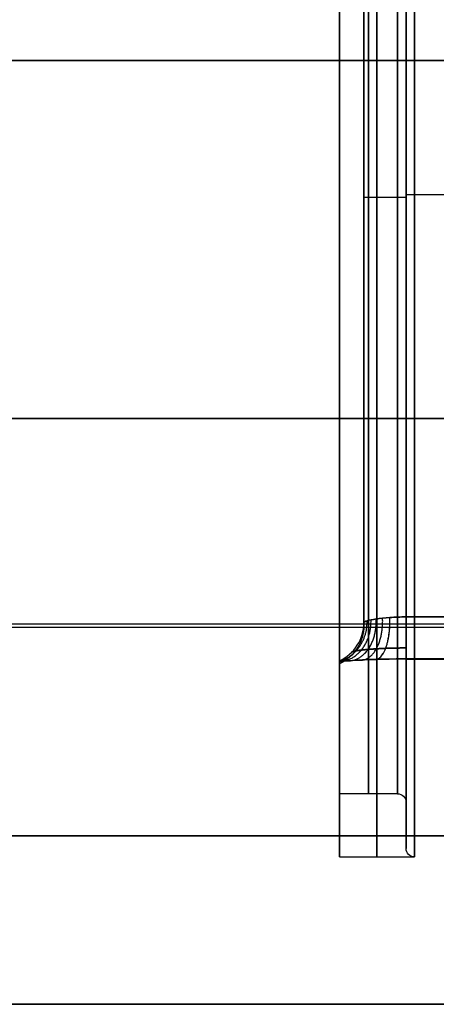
# Model space of a CAD drawing. Header units: millimetres. Extents: x -105 to 152, y -114 to 65.
# Tile 187 of 256: x 88 to 98, y -65 to -42. Entities that reach past the tile are written whole.
import ezdxf

# ---------------------------------------------------------------- set-up
doc = ezdxf.new("R2010")
doc.units = ezdxf.units.MM
doc.layers.add('Layer 01', color=7, linetype='Continuous', true_color=0x000000)

# ---------------------------------------------------------------- blocks, each defined once
blk = doc.blocks.new('Block 02')
at = {"layer": 'Layer 01'}
for p, q in [((95.492, -56.84, 3.191), (95.492, -35.797, 3.191)), ((96.076, -56), (96.076, -35.939)), ((98.576, -42.581, -55.243), (-29.924, -42.581, -55.243)), ((98.576, -42.581, -50.989), (-29.924, -42.581, -50.989)), ((98.576, -42.581, 55.243), (-29.924, -42.581, 55.243)), ((98.576, -42.581, 59.497), (-29.924, -42.581, 59.497)), ((103.576, -45.77, 3.75), (97.076, -45.77, 3.75)), ((103.576, -45.77, -3.75), (97.076, -45.77, -3.75)), ((96.076, -45.95, -2.75), (96.076, -45.95, 2.75)), ((-29.924, -55.96, -42.489), (105.076, -55.96, -42.489)), ((-29.924, -56.04, 42.489), (98.576, -56.04, 42.489)), ((97.076, -56.798, 4.75), (103.576, -56.798, 4.75)), ((97.076, -56.798, -4.75), (103.576, -56.798, -4.75)), ((96.876, -60), (95.492, -60)), ((95.492, -61.5), (95.492, -60)), ((97.076, -61.3), (97.076, -60.2)), ((98.576, -61, 42.489), (-29.924, -61, 42.489)), ((105.076, -61, -42.489), (-26.924, -61, -42.489)), ((95.492, -61.5), (97.276, -61.5)), ((98.576, -65, 38.489), (-29.924, -65, 38.489)), ((100.005, -65), (24.101, -65))]:
    blk.add_line(p, q, dxfattribs=at)
at = {"layer": 'Layer 01', "extrusion": (-1, 0, 0)}
blk.add_arc((0, 0, -95.492), 60, 270, 90, dxfattribs=at)
at = {"layer": 'Layer 01', "extrusion": (-1, 3.09204e-29, 0)}
blk.add_arc((0, 0, -96.184), 60, 270, 90, dxfattribs=at)
at = {"layer": 'Layer 01', "extrusion": (-1, 3.09204e-29, 1.20113e-44)}
blk.add_arc((0, 0, -96.876), 60, 270, 90, dxfattribs=at)
at = {"layer": 'Layer 01', "extrusion": (-1, 3.08786e-29, 1.15912e-16)}
blk.add_arc((0, 0, -97.076), 61.3, 270, 90, dxfattribs=at)
at = {"layer": 'Layer 01', "extrusion": (-1, 3.09204e-29, 9.24197e-30)}
for centre, radius, start, end in [((0, 0, -97.076), 61.3, 270, 90), ((0, 0, -96.076), 56, 357.1852, 2.8148)]:
    blk.add_arc(centre, radius, start, end, dxfattribs=at)
at = {"layer": 'Layer 01', "extrusion": (-1, 3.43217e-14, -2.31071e-15)}
blk.add_arc((0, 0, -97.276), 61.5, 270, 90, dxfattribs=at)
at = {"layer": 'Layer 01', "extrusion": (1, 0, 0)}
for radius, start, end in [(61.5, 90, 270), (56.91, 177.1852, 182.8148)]:
    blk.add_arc((0, 0, 95.492), radius, start, end, dxfattribs=at)
at = {"layer": 'Layer 01', "extrusion": (1, -3.43217e-14, 2.25655e-15)}
blk.add_arc((0, 0, 96.384), 61.5, 90, 270, dxfattribs=at)
at = {"layer": 'Layer 01', "extrusion": (1, -3.09632e-29, 1.1803e-16)}
blk.add_arc((0, 0, 97.076), 60.2, 90, 270, dxfattribs=at)
at = {"layer": 'Layer 01', "extrusion": (1, 1.28778e-14, 1.20429e-14)}
blk.add_arc((0, 0, 95.492), 57, 184.0659, 235.9341, dxfattribs=at)
at = {"layer": 'Layer 01', "extrusion": (1, 1.68683e-14, -5.1311e-15)}
blk.add_arc((0, 0, 95.492), 57, 124.0659, 175.9341, dxfattribs=at)
at = {"layer": 'Layer 01', "extrusion": (0, -1, 0)}
blk.add_arc((97.076, 2.75, 45.837), 1, 90, 180, dxfattribs=at)
at = {"layer": 'Layer 01', "extrusion": (0, 1, 0)}
blk.add_arc((-97.076, -2.75, -45.837), 1, 270, 0, dxfattribs=at)
at = {"layer": 'Layer 01', "extrusion": (1, -1.73073e-30, 1.30997e-14)}
blk.add_arc((-55.798, 4.75, 97.076), 1, 175.1342, 270, dxfattribs=at)
at = {"layer": 'Layer 01', "extrusion": (-1, -9.40013e-29, 1.30997e-14)}
blk.add_arc((55.798, -4.75, -97.076), 1, 355.1342, 90, dxfattribs=at)
at = {"layer": 'Layer 01', "extrusion": (0, 0.049107, 0.998794)}
blk.add_arc((-95.076, 56), 1, 114.562, 180, dxfattribs=at)
at = {"layer": 'Layer 01', "extrusion": (3.19441e-15, -0.049107, 0.998794)}
blk.add_arc((95.076, -56), 1, 294.562, 360, dxfattribs=at)
at = {"layer": 'Layer 01', "extrusion": (-9.24197e-30, 1.249e-16, -1)}
for centre, radius, start, end in [((-95.076, -56), 1, 180, 245.438), ((-96.876, -60.2), 0.2, 90, 180), ((-97.276, -61.3), 0.2, 270, 0)]:
    blk.add_arc(centre, radius, start, end, dxfattribs=at)
at = {"layer": 'Layer 01', "extrusion": (-1, 1.56295e-28, 0)}
blk.add_arc((0, 0, -96.076), 56, 357.1852, 2.8148, dxfattribs=at)
at = {"layer": 'Layer 01'}
for points in [[(97.076, -55.798, 3.75), (97.076, -45.77, 3.75), (97.076, -35.742, 3.75)], [(97.076, -35.742, -3.75), (97.076, -45.77, -3.75), (97.076, -55.798, -3.75)], [(96.076, -55.932, 2.75), (96.076, -45.883, 2.75), (96.076, -35.833, 2.75)], [(96.076, -35.833, -2.75), (96.076, -45.883, -2.75), (96.076, -55.932, -2.75)], [(98.576, -42.581, -59.497), (34.326, -42.581, -59.497), (-29.924, -42.581, -59.497)], [(-29.924, -42.581, -50.989), (34.326, -42.581, -50.989), (98.576, -42.581, -50.989)], [(-29.924, -42.581, 59.497), (34.326, -42.581, 59.497), (98.576, -42.581, 59.497)], [(-29.924, -42.581, 50.989), (34.326, -42.581, 50.989), (98.576, -42.581, 50.989)], [(98.576, -51.081, -42.489), (34.326, -51.081, -42.489), (-29.924, -51.081, -42.489)], [(-29.924, -51.081, 42.489), (34.326, -51.081, 42.489), (98.576, -51.081, 42.489)], [(103.576, -55.798, 3.75), (100.326, -55.798, 3.75), (97.076, -55.798, 3.75)], [(97.076, -55.798, -3.75), (100.326, -55.798, -3.75), (103.576, -55.798, -3.75)], [(103.576, -56.795, -4.835), (100.326, -56.795, -4.835), (97.076, -56.795, -4.835)], [(97.076, -56.795, 4.835), (100.326, -56.795, 4.835), (103.576, -56.795, 4.835)], [(98.576, -61, 42.489), (34.326, -61, 42.489), (-29.924, -61, 42.489)], [(-26.924, -61, -42.489), (39.076, -61, -42.489), (105.076, -61, -42.489)], [(-29.924, -65, 38.489), (34.326, -65, 38.489), (98.576, -65, 38.489)], [(105.076, -65, -38.489), (39.076, -65, -38.489), (-26.924, -65, -38.489)]]:
    blk.add_open_spline(points, degree=2, dxfattribs=at)
for points, weights in [([(95.492, -56.864, -3.876), (96.274, -56.81, -3.35), (96.244, -55.867, -3.305)], [0.962818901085, 0.713324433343, 1.00000011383]), ([(95.492, -56.853, 3.466), (96.169, -56.653, 3.173), (96.152, -55.889, 3.132)], [0.906537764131, 0.756375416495, 1.00006163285]), ([(95.492, -56.853, -3.467), (96.169, -56.653, -3.174), (96.152, -55.89, -3.133)], [0.906630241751, 0.756304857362, 1.00000009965]), ([(95.661, -56.842, 4.237), (96.408, -56.897, 3.496), (96.368, -55.845, 3.457)], [0.999908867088, 0.688330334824, 0.999999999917]), ([(95.662, -56.842, -4.239), (96.408, -56.898, -3.496), (96.369, -55.845, -3.457)], [1.00000232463, 0.68826502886, 0.999999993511]), ([(95.965, -56.823, 4.491), (96.559, -56.892, 3.607), (96.52, -55.826, 3.581)], [0.999907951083, 0.683602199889, 0.99999470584]), ([(96.309, -56.808, 4.679), (96.724, -56.889, 3.687), (96.693, -55.811, 3.674)], [0.999975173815, 0.679783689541, 1.0000000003]), ([(96.31, -56.808, -4.68), (96.725, -56.889, -3.687), (96.693, -55.811, -3.674)], [0.999982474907, 0.679827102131, 0.999888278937])]:
    blk.add_rational_spline(points, weights, degree=2, dxfattribs=at)
for points, knots in [([(96.076, -55.932, 2.75), (96.076, -55.906, 3.014), (96.184, -55.873, 3.272), (96.46, -55.831, 3.548), (96.571, -55.819, 3.623), (96.813, -55.803, 3.724), (96.943, -55.798, 3.75), (97.076, -55.798, 3.75)], [0, 0, 0, 0, 0.801177, 0.801177, 1.201766, 1.201766, 1.602355, 1.602355, 1.602355, 1.602355]), ([(97.076, -55.798, -3.75), (96.811, -55.798, -3.75), (96.551, -55.818, -3.64), (96.276, -55.859, -3.364), (96.202, -55.874, -3.253), (96.102, -55.905, -3.011), (96.076, -55.919, -2.882), (96.076, -55.932, -2.75)], [0, 0, 0, 0, 0.801403, 0.801403, 1.202104, 1.202104, 1.602805, 1.602805, 1.602805, 1.602805]), ([(95.492, -56.857, 4.042), (95.676, -56.839, 4.285), (95.917, -56.823, 4.487), (96.326, -56.807, 4.693), (96.473, -56.802, 4.746), (96.77, -56.796, 4.817), (96.921, -56.795, 4.835), (97.076, -56.795, 4.835)], [-1.847718, -1.847718, -1.847718, -1.847718, -0.923859, -0.923859, -0.461929, -0.461929, 0, 0, 0, 0]), ([(97.076, -56.795, -4.835), (96.767, -56.795, -4.835), (96.462, -56.801, -4.761), (96.054, -56.818, -4.556), (95.924, -56.825, -4.47), (95.69, -56.84, -4.275), (95.584, -56.848, -4.164), (95.492, -56.857, -4.042)], [0, 0, 0, 0, 0.924027, 0.924027, 1.38604, 1.38604, 1.848054, 1.848054, 1.848054, 1.848054]), ([(95.492, -56.857, 4.042), (95.492, -56.871, 3.833), (95.492, -56.861, 3.626), (95.492, -56.84, 3.21), (95.492, -56.831, 3.003), (95.492, -56.841, 2.795)], [0, 0, 0, 0, 0.62432, 0.62432, 1.248641, 1.248641, 1.248641, 1.248641]), ([(95.492, -56.841, -2.795), (95.492, -56.831, -3.003), (95.492, -56.84, -3.21), (95.492, -56.861, -3.626), (95.492, -56.871, -3.833), (95.492, -56.857, -4.042)], [0, 0, 0, 0, 0.62432, 0.62432, 1.248641, 1.248641, 1.248641, 1.248641])]:
    blk.add_open_spline(points, degree=3, knots=knots, dxfattribs=at)
for points, weights, knots in [([(97.076, -56.535, 4.074), (96.911, -56.535, 4.074), (96.746, -56.538, 4.041), (96.514, -56.547, 3.947), (96.441, -56.551, 3.908), (96.301, -56.559, 3.816), (96.235, -56.564, 3.763), (96.055, -56.58, 3.586), (95.957, -56.592, 3.443), (95.822, -56.616, 3.13), (95.785, -56.628, 2.956), (95.783, -56.639, 2.785)], [0.838226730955, 0.838217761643, 0.838821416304, 0.840417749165, 0.841055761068, 0.842497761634, 0.843307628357, 0.845811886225, 0.847640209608, 0.85093074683, 0.852435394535, 0.853553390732], [0, 0, 0, 0, 0.79737, 0.79737, 1.196055, 1.196055, 1.59474, 1.59474, 2.39211, 2.39211, 3.189479, 3.189479, 3.189479, 3.189479]), ([(95.783, -56.639, -2.785), (95.785, -56.628, -2.958), (95.822, -56.616, -3.129), (95.923, -56.598, -3.365), (95.964, -56.592, -3.44), (96.06, -56.58, -3.58), (96.116, -56.575, -3.646), (96.296, -56.559, -3.822), (96.439, -56.55, -3.916), (96.745, -56.538, -4.041), (96.912, -56.535, -4.074), (97.076, -56.535, -4.074)], [0.853553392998, 0.852423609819, 0.850935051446, 0.848450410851, 0.847591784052, 0.845852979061, 0.844967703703, 0.842463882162, 0.840937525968, 0.838824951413, 0.838214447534, 0.838226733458], [0, 0, 0, 0, 0.797394, 0.797394, 1.19609, 1.19609, 1.594787, 1.594787, 2.392181, 2.392181, 3.189574, 3.189574, 3.189574, 3.189574])]:
    blk.add_rational_spline(points, weights, degree=3, knots=knots, dxfattribs=at)

msp = doc.modelspace()

# ---------------------------------------------------------------- block references
at = {"layer": 'Layer 01'}
msp.add_blockref('Block 02', (0, 0), dxfattribs=at)

doc.saveas('drawing.dxf')
